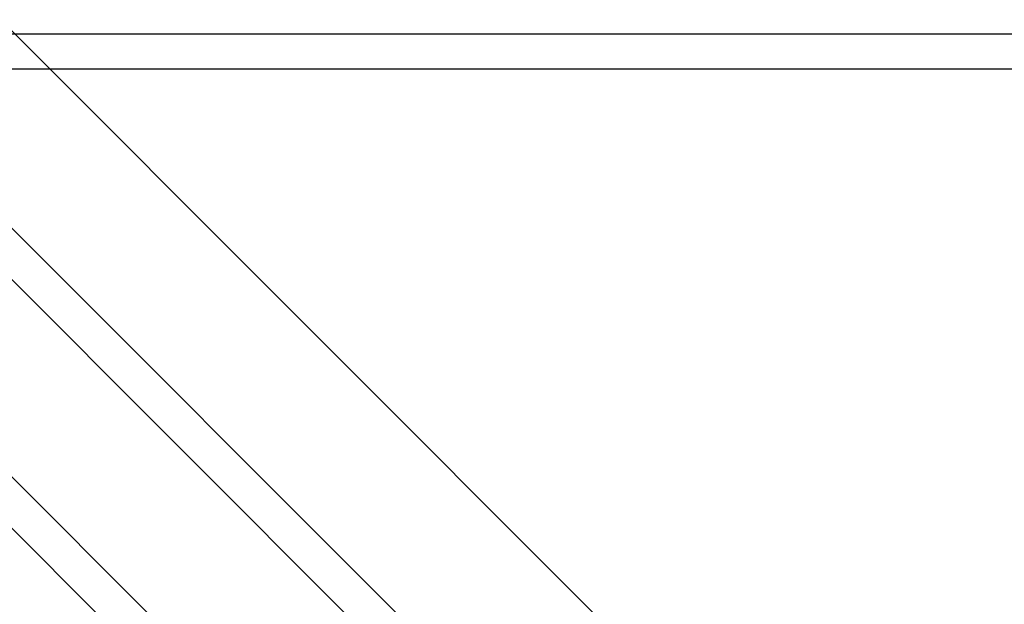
# Model space of a CAD drawing. Header units: millimetres. Extents: x -448 to 448, y -319 to 381.
# Tile 11 of 18: x 104 to 246, y -105 to -21. Entities that reach past the tile are written whole.
import ezdxf

# ---------------------------------------------------------------- set-up
doc = ezdxf.new("R2010")
doc.units = ezdxf.units.MM
doc.layers.add('HIDDEN', color=7, linetype='Continuous')
doc.layers.add('THICK', color=7, linetype='Continuous')

msp = doc.modelspace()

# ---------------------------------------------------------------- linework, layer by layer
at = {"layer": 'HIDDEN'}
for p, q in [((-300, 345.15), (300, -254.85)), ((0, 80.82), (300, -219.18)), ((5.2, 39.95), (300, -254.85)), ((-12.64, 22.13), (300, -290.51)), ((5.2, 4.29), (300, -290.51)), ((300, -23), (-300, -23))]:
    msp.add_line(p, q, dxfattribs=at)
at = {"layer": 'THICK'}
for p, q in [((-300, 380.82), (300, -219.18)), ((-300, 352.51), (300, -247.49)), ((-300, 352.51), (300, -247.49)), ((-300, 345.15), (300, -254.85)), ((-300, 316.85), (300, -283.15)), ((-300, 316.85), (300, -283.15)), ((302.5, -28), (-302.5, -28))]:
    msp.add_line(p, q, dxfattribs=at)

doc.saveas('drawing.dxf')
